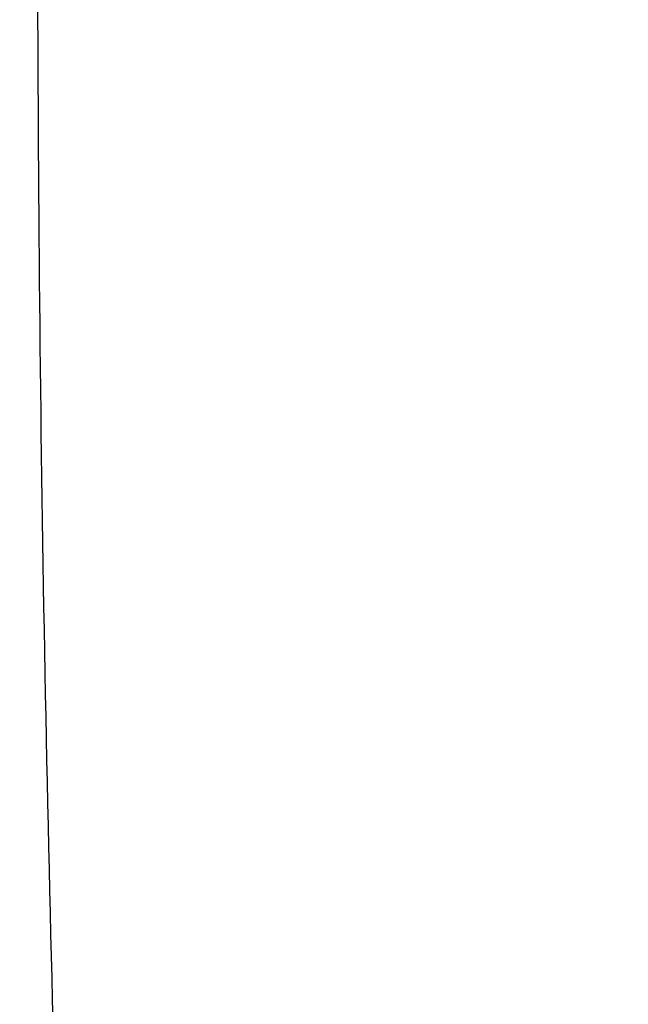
# Model space of a CAD drawing. Header units: inches. Extents: x 0.6 to 33.8, y 0 to 21.7.
# Tile 106 of 210: x 18.408 to 18.529, y 15.519 to 15.714. Entities that reach past the tile are written whole.
import ezdxf

# ---------------------------------------------------------------- set-up
doc = ezdxf.new("R2010")
doc.units = ezdxf.units.IN
doc.header["$MEASUREMENT"] = 0
doc.layers.add('FORMAT', color=7, linetype='Continuous')
doc.styles.add('SLDTEXTSTYLE3', font='TXT', dxfattribs={"width": 0.75})
doc.dimstyles.new('SLDDIMSTYLE0', dxfattribs={"dimtxt": 0.125, "dimasz": 0.13, "dimexe": 0, "dimexo": 0.0625, "dimgap": 0.03125, "dimtad": 0, "dimtih": 1, "dimtoh": 1, "dimdec": 1, "dimlfac": 4, "dimrnd": 1e-09, "dimzin": 12, "dimdsep": 46, "dimtxsty": 'SLDTEXTSTYLE3', "dimsah": 1, "dimcen": 0.09, "dimadec": 0, "dimazin": 3, "dimtfac": 1, "dimtdec": 1, "dimtofl": 0, "dimtmove": 0, "dimatfit": 3, "dimfxl": 1, "dimfrac": 2, "dimtolj": 1, "dimtzin": 12, "dimarcsym": 0})

# ---------------------------------------------------------------- blocks, each defined once
blk = doc.blocks.new('_D_4')
at = {"layer": 'FORMAT'}
for p, q in [((18.22772, 18.17953), (18.18963, 18.17953)), ((18.18963, 18.17953), (18.18963, 17.98109)), ((18.5048, 18.17953), (18.54288, 18.17953)), ((18.54288, 18.17953), (18.54288, 17.98109)), ((16.93373, 9.61248), (16.93373, 18.12449)), ((19.79878, 17.39011), (19.79878, 18.12449)), ((16.93373, 17.99949), (18.08, 17.99949)), ((19.79878, 17.99949), (18.65251, 17.99949)), ((18.18963, 17.98109), (18.22772, 17.98109)), ((18.54288, 17.98109), (18.5048, 17.98109))]:
    blk.add_line(p, q, dxfattribs=at)
for points in [[(16.93373, 17.99949), (17.06373, 17.97949), (17.06373, 18.01949)], [(19.79878, 17.99949), (19.66878, 18.01949), (19.66878, 17.97949)]]:
    blk.add_solid(points, dxfattribs=at)
at = {"layer": 'FORMAT', "char_height": 0.125, "attachment_point": 1, "style": 'SLDTEXTSTYLE3'}
for s, insert in [('291', (18.22772, 18.14222)), ('11.5', (18.20462, 17.9552))]:
    blk.add_mtext(s, dxfattribs=dict(at, insert=insert))

msp = doc.modelspace()

# ---------------------------------------------------------------- linework, layer by layer
at = {"color": 7, "linetype": 'Continuous'}
msp.add_open_spline([(18.4464, 16.49268), (18.4403, 16.42329), (18.42612, 16.26214), (18.41463, 16.00818), (18.41018, 15.73152), (18.41514, 15.45489), (18.42936, 15.17864), (18.45211, 14.90303), (18.47501, 14.72043), (18.48647, 14.62913)], degree=3, knots=[0, 0, 0, 0, 0.11192, 0.259942, 0.407852, 0.555797, 0.703739, 0.851864, 1, 1, 1, 1], dxfattribs=at)

# ---------------------------------------------------------------- dimensions: what is measured, and where the dimension line sits
at = {"layer": 'FORMAT'}
dim = msp.add_linear_dim(base=(16.93373, 17.99949), p1=(19.79878, 17.34011), p2=(16.93373, 9.56248), dimstyle='SLDDIMSTYLE0', dxfattribs=at)
dim.commit()
dim.dimension.update_dxf_attribs({"geometry": '_D_4', "text_midpoint": (18.36626, 17.99949), "dimtype": 160})

doc.saveas('drawing.dxf')
